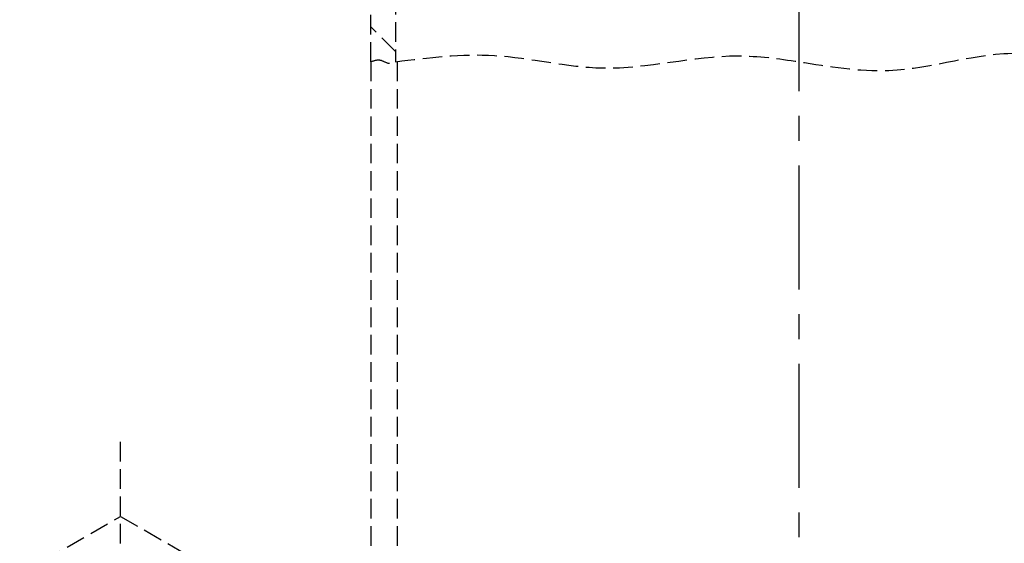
# Model space of a CAD drawing. Header units: millimetres. Extents: x -50096 to 615650, y 194565 to 243945.
# Tile 81 of 256: x 233865 to 234117, y 221286 to 221420. Entities that reach past the tile are written whole.
import ezdxf

# ---------------------------------------------------------------- set-up
doc = ezdxf.new("R2010")
doc.units = ezdxf.units.MM
doc.linetypes.add('ГТО-1 Пунктир', pattern=[7, 5, -2])
doc.linetypes.add('осевая', pattern=[50.8, 31.75, -6.35, 6.35, -6.35])
for name, color, linetype, lineweight in [('ГТО-2_Размеры_035', 2, 'Continuous', 35), ('ОГОС_Пунктир_025', 151, 'ГТО-1 Пунктир', 25), ('ОГСО_Оси_025', 7, 'осевая', 25)]:
    doc.layers.add(name, color=color, linetype=linetype, lineweight=lineweight)

# ---------------------------------------------------------------- blocks, each defined once
blk = doc.blocks.new('ОГСО_Затвор_План')
at = {"layer": 'ОГОС_Пунктир_025'}
for p, q in [((-1013.72, -253.61), (-1013.72, -194.5)), ((-1007.42, -194.5), (-1007.42, -253.61)), ((-1007.42, -250.99), (-1013.72, -244.69)), ((-1013.72, -253.61), (-1013.72, -995)), ((-1007.02, -253.61), (-1007.02, -995)), ((-1077.8, -1007), (-1077.8, -350))]:
    blk.add_line(p, q, dxfattribs=at)
blk.add_lwpolyline([(-1103.63, -402.83), (-1103.63, -385), (-1077.8, -370.08), (-1051.96, -385), (-1051.96, -402.83)], dxfattribs=at)
for points in [[(-1007.42, -253.61), (-982.07, -252.02), (-954.38, -255.21), (-919.78, -252.11), (-904.17, -253.61), (-881.15, -255.85), (-847.51, -251.43), (-818.34, -255.54), (-800.92, -253.61)], [(-1013.72, -253.61), (-1011.4, -253.18), (-1009.14, -253.99), (-1007.42, -253.61)]]:
    blk.add_spline(points, degree=3, dxfattribs=at)
at = {"layer": 'ОГСО_Оси_025'}
blk.add_line((-904.17, 685), (-904.17, -995), dxfattribs=at)
blk = doc.blocks.new('A$C1AA538EC')
at = {"layer": 'ГТО-2_Размеры_035', "rotation": 0.0001303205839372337}
blk.add_blockref('ОГСО_Затвор_План', (0, -11100.09), dxfattribs=at)

msp = doc.modelspace()

# ---------------------------------------------------------------- block references
at = {"layer": 'ГТО-2_Размеры_035'}
msp.add_blockref('A$C1AA538EC', (234968.45, 232762.78), dxfattribs=at)

doc.saveas('drawing.dxf')
